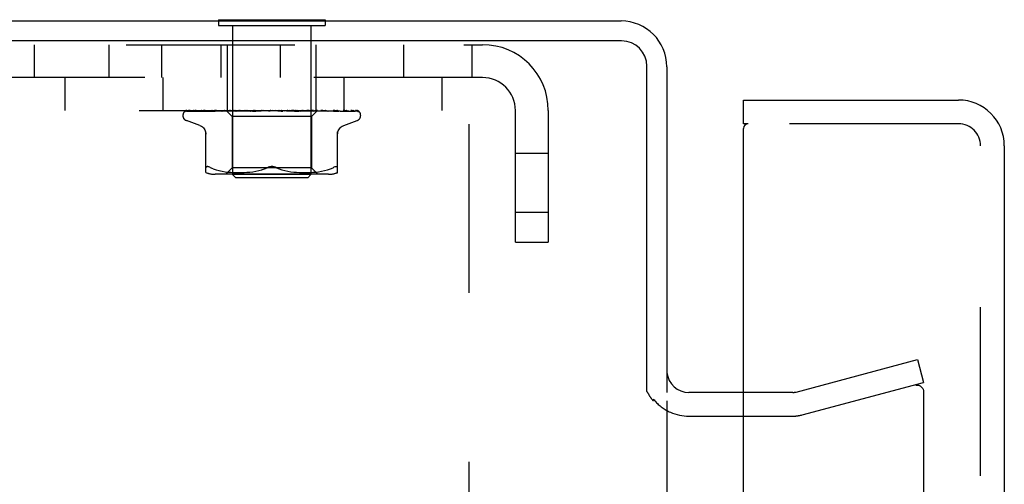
# Model space of a CAD drawing. Header units: inches. Extents: x 0 to 97.1, y 0 to 62.9.
# Tile 27 of 60: x 56.5 to 59.6, y 39.5 to 40.9. Entities that reach past the tile are written whole.
import ezdxf

# ---------------------------------------------------------------- set-up
doc = ezdxf.new("R2010")
doc.units = ezdxf.units.IN
doc.header["$LTSCALE"] = 5.342857
doc.header["$MEASUREMENT"] = 0
doc.linetypes.add('HIDDEN', pattern=[0.2, 0.1, -0.1])
doc.layers.get('0').update_dxf_attribs({"linetype": 'CONTINUOUS'})
doc.layers.add('DEFAULT_2', color=8, linetype='HIDDEN')
doc.layers.add('REAR_DOOR', color=7, linetype='CONTINUOUS')

msp = doc.modelspace()

# ---------------------------------------------------------------- linework, layer by layer
at = {"color": 3, "linetype": 'Continuous'}
for p, q in [((52.910346, 40.943072), (58.360346, 40.943072)), ((58.362346, 40.880072), (52.910346, 40.880072)), ((58.442346, 39.771131), (58.442346, 40.800072)), ((58.505346, 40.798072), (58.505346, 39.768072)), ((58.452013, 39.755717), (58.449783, 39.759567)), ((58.748268, 39.768072), (58.575346, 39.768072)), ((58.505346, 39.741072), (58.505346, 22.145072)), ((58.575346, 39.693072), (58.748268, 39.693072))]:
    msp.add_line(p, q, dxfattribs=at)
at = {"color": 7, "linetype": 'Continuous'}
for p, q in [((57.086846, 40.947072), (57.086846, 40.943072)), ((57.086846, 40.947072), (57.423846, 40.947072)), ((57.423846, 40.947072), (57.423846, 40.943072))]:
    msp.add_line(p, q, dxfattribs=at)
at = {"color": 3, "linetype": 'Continuous'}
for points in [[(58.449783, 39.759567), (58.449158, 39.760628), (58.448538, 39.761666), (58.447912, 39.762697), (58.447283, 39.763715), (58.446645, 39.764729), (58.445993, 39.765745), (58.445325, 39.766769), (58.444633, 39.76781), (58.443912, 39.768876), (58.44315, 39.769984), (58.442346, 39.771131)], [(58.463588, 39.741072), (58.462589, 39.742022), (58.461603, 39.742991), (58.460635, 39.743979), (58.459697, 39.744976), (58.458797, 39.745976), (58.457941, 39.746977), (58.457128, 39.747978), (58.456362, 39.748973), (58.455646, 39.749956), (58.454972, 39.750929), (58.454337, 39.751888), (58.453732, 39.752844), (58.453144, 39.753802), (58.452573, 39.75476), (58.452013, 39.755717)]]:
    msp.add_lwpolyline(points, dxfattribs=at)
for centre, radius, start, end in [((58.360346, 40.798072), 0.145, 0, 90), ((58.362346, 40.800072), 0.08, 0, 90), ((58.575346, 39.838072), 0.07, 185.541393, 270)]:
    msp.add_arc(centre, radius, start, end, dxfattribs=at)
at = {"color": 7, "linetype": 'Continuous'}
for start, end in [(218.754921, 221.964731), (246.132232, 270)]:
    msp.add_arc((58.575346, 39.838072), 0.145, start, end, dxfattribs=at)
at = {"layer": 'DEFAULT_2', "color": 8, "linetype": 'HIDDEN'}
for p, q in [((57.086846, 40.943072), (57.086846, 40.929072)), ((57.423846, 40.943072), (57.423846, 40.929072)), ((57.086846, 40.929072), (57.423846, 40.929072)), ((57.131346, 40.929072), (57.131346, 40.457072)), ((57.379346, 40.929072), (57.379346, 40.457072)), ((53.588346, 40.868072), (57.922346, 40.868072)), ((56.504943, 40.764072), (56.504943, 40.868072)), ((56.740346, 40.764072), (56.740346, 40.868072)), ((56.907846, 40.764072), (56.907846, 40.868072)), ((57.09525, 40.764072), (57.09525, 40.868072)), ((57.114846, 40.660072), (57.114846, 40.868072)), ((57.282846, 40.764072), (57.282846, 40.868072)), ((57.395846, 40.660072), (57.395846, 40.868072)), ((57.672346, 40.868072), (57.672346, 40.764072)), ((57.888346, 40.868072), (57.888346, 40.764072)), ((57.922346, 40.764072), (53.588346, 40.764072)), ((56.600246, 40.764072), (56.600246, 40.660072)), ((56.910246, 40.764072), (56.910246, 40.660072)), ((57.483046, 40.764072), (57.483046, 40.660072)), ((57.793046, 40.764072), (57.793046, 40.660072)), ((57.880346, 39.014072), (57.880346, 40.764072)), ((53.630346, 40.660072), (57.880346, 40.660072)), ((57.080101, 40.660072), (57.074102, 40.659457)), ((57.111134, 40.660072), (57.111882, 40.659285)), ((57.12197, 40.660072), (57.111228, 40.65906)), ((57.129292, 40.660072), (57.134491, 40.659308)), ((57.139186, 40.660072), (57.134782, 40.659308)), ((57.144842, 40.660072), (57.151314, 40.659308)), ((57.157472, 40.660072), (57.151685, 40.659308)), ((57.168637, 40.660072), (57.152698, 40.658647)), ((57.164387, 40.660072), (57.171896, 40.659308)), ((57.179295, 40.660072), (57.172334, 40.659308)), ((57.187219, 40.660072), (57.195495, 40.659308)), ((57.18856, 40.657453), (57.21842, 40.660072)), ((57.203867, 40.660072), (57.195984, 40.659308)), ((57.212513, 40.660072), (57.221257, 40.659308)), ((57.230299, 40.660072), (57.221779, 40.659308)), ((57.239356, 40.660072), (57.24825, 40.659308)), ((57.257637, 40.660072), (57.248787, 40.659308)), ((57.251818, 40.660072), (57.251442, 40.659877)), ((57.296714, 40.657453), (57.266776, 40.660072)), ((57.284892, 40.660072), (57.276033, 40.659308)), ((57.293784, 40.660072), (57.302022, 40.659308)), ((57.311079, 40.660072), (57.30253, 40.659308)), ((57.318783, 40.659955), (57.317434, 40.660072)), ((57.321824, 40.65969), (57.318783, 40.659955)), ((57.319402, 40.660072), (57.326857, 40.659308)), ((57.325389, 40.659377), (57.321824, 40.65969)), ((57.335251, 40.660072), (57.327323, 40.659308)), ((57.342705, 40.660072), (57.349108, 40.659308)), ((57.356536, 40.660072), (57.349514, 40.659308)), ((57.36285, 40.660072), (57.367969, 40.659308)), ((57.372617, 40.659464), (57.365887, 40.660072)), ((57.374164, 40.660072), (57.368301, 40.659308)), ((57.399597, 40.660072), (57.380596, 40.641071)), ((57.416648, 40.65946), (57.410355, 40.660072)), ((58.026346, 40.243072), (58.026346, 40.660072)), ((58.130346, 40.660072), (58.130346, 40.243072)), ((56.974096, 40.643575), (56.974096, 40.644405)), ((56.98278, 40.657429), (57.051615, 40.658429)), ((56.987112, 40.657429), (57.032751, 40.658103)), ((56.988305, 40.657429), (57.076285, 40.658738)), ((57.001147, 40.657429), (57.02235, 40.65776)), ((57.003489, 40.657429), (57.046012, 40.658103)), ((57.02235, 40.65776), (57.085863, 40.658738)), ((57.024126, 40.657411), (57.024382, 40.65743)), ((57.024377, 40.657429), (57.134833, 40.659286)), ((57.027785, 40.657429), (57.066085, 40.658104)), ((57.046012, 40.658103), (57.105606, 40.659031)), ((57.051615, 40.658429), (57.111882, 40.659285)), ((57.055583, 40.658429), (57.114529, 40.659285)), ((57.055966, 40.657429), (57.151385, 40.659286)), ((57.056003, 40.657433), (57.055971, 40.65743)), ((57.060317, 40.657429), (57.076288, 40.65776)), ((57.066085, 40.658104), (57.119803, 40.659031)), ((57.076288, 40.65776), (57.124286, 40.658739)), ((57.094779, 40.65743), (57.172004, 40.659286)), ((57.094986, 40.657444), (57.094783, 40.65743)), ((57.102592, 40.658212), (57.094993, 40.657444)), ((57.096594, 40.659031), (57.114426, 40.659285)), ((57.099919, 40.65743), (57.138497, 40.658431)), ((57.111228, 40.65906), (57.102592, 40.658212)), ((57.105143, 40.659031), (57.122272, 40.659285)), ((57.111855, 40.659312), (57.130096, 40.641071)), ((57.111876, 40.659291), (57.111859, 40.659308)), ((57.114529, 40.659285), (57.114401, 40.659308)), ((57.114427, 40.659285), (57.114502, 40.659308)), ((57.122273, 40.659285), (57.122037, 40.659308)), ((57.122071, 40.659285), (57.122237, 40.659308)), ((57.124286, 40.658739), (57.151761, 40.659286)), ((57.130096, 40.641071), (57.130096, 40.478048)), ((57.380596, 40.641071), (57.130096, 40.641071)), ((57.134834, 40.659285), (57.134491, 40.659308)), ((57.13454, 40.659285), (57.134782, 40.659308)), ((57.138497, 40.658431), (57.172451, 40.659287)), ((57.139701, 40.657449), (57.139419, 40.657432)), ((57.139428, 40.657432), (57.195668, 40.659288)), ((57.152698, 40.658647), (57.139706, 40.65745)), ((57.14518, 40.657432), (57.172264, 40.658433)), ((57.151762, 40.659285), (57.151314, 40.659308)), ((57.151385, 40.659285), (57.151685, 40.659308)), ((57.172452, 40.659286), (57.171896, 40.659308)), ((57.172005, 40.659286), (57.172334, 40.659308)), ((57.172264, 40.658433), (57.196176, 40.659288)), ((57.188551, 40.657452), (57.188351, 40.657438)), ((57.188361, 40.657438), (57.221582, 40.659294)), ((57.194564, 40.657443), (57.204347, 40.658117)), ((57.196176, 40.659288), (57.195495, 40.659308)), ((57.195668, 40.659288), (57.195984, 40.659308)), ((57.204347, 40.658117), (57.213794, 40.658751)), ((57.213794, 40.658751), (57.222162, 40.659297)), ((57.221582, 40.659294), (57.221779, 40.659308)), ((57.249653, 40.658971), (57.249566, 40.658901)), ((57.2498, 40.659096), (57.249731, 40.659037)), ((57.274816, 40.659323), (57.279558, 40.658778)), ((57.279558, 40.658778), (57.284845, 40.658146)), ((57.284845, 40.658146), (57.290243, 40.657478)), ((57.301763, 40.65929), (57.30253, 40.659308)), ((57.301763, 40.659291), (57.313689, 40.658744)), ((57.3023, 40.65929), (57.302022, 40.659308)), ((57.3023, 40.65929), (57.347235, 40.657434)), ((57.313689, 40.658744), (57.327198, 40.65811)), ((57.329563, 40.659008), (57.325389, 40.659377)), ((57.326709, 40.659287), (57.327082, 40.659291)), ((57.326709, 40.659287), (57.355774, 40.658431)), ((57.327187, 40.659287), (57.326857, 40.659308)), ((57.327082, 40.659291), (57.327323, 40.659308)), ((57.327187, 40.659287), (57.394224, 40.657431)), ((57.327198, 40.65811), (57.341243, 40.657435)), ((57.340201, 40.65806), (57.329563, 40.659008)), ((57.346947, 40.657453), (57.340201, 40.65806)), ((57.347239, 40.657434), (57.346975, 40.657451)), ((57.349013, 40.659286), (57.349514, 40.659308)), ((57.349013, 40.659286), (57.387549, 40.65843)), ((57.349427, 40.659287), (57.349108, 40.659308)), ((57.349426, 40.659286), (57.436142, 40.65743)), ((57.355774, 40.658431), (57.388755, 40.657431)), ((57.367906, 40.659285), (57.368301, 40.659308)), ((57.367906, 40.659286), (57.471501, 40.657429)), ((57.368243, 40.659285), (57.367969, 40.659308)), ((57.381435, 40.658645), (57.372617, 40.659464)), ((57.380596, 40.641071), (57.380596, 40.478048)), ((57.393964, 40.657447), (57.381435, 40.658645)), ((57.382717, 40.659285), (57.383006, 40.659308)), ((57.382718, 40.659285), (57.499035, 40.657429)), ((57.382966, 40.659285), (57.38276, 40.659308)), ((57.387549, 40.65843), (57.431375, 40.65743)), ((57.392915, 40.659285), (57.393097, 40.659308)), ((57.392916, 40.659285), (57.450395, 40.658429)), ((57.393068, 40.659285), (57.392946, 40.659308)), ((57.394224, 40.657431), (57.39397, 40.657447)), ((57.398134, 40.659285), (57.39821, 40.659308)), ((57.398135, 40.659285), (57.458297, 40.658429)), ((57.398186, 40.659285), (57.398159, 40.659308)), ((57.424727, 40.65864), (57.416648, 40.65946)), ((57.430412, 40.658738), (57.473047, 40.658103)), ((57.435722, 40.658429), (57.496147, 40.657429)), ((57.436137, 40.65743), (57.436006, 40.657439)), ((57.458012, 40.658429), (57.526977, 40.657429)), ((57.471582, 40.657425), (57.46551, 40.658196)), ((57.467607, 40.65743), (57.467662, 40.657428)), ((57.471497, 40.65743), (57.471522, 40.657429)), ((57.471522, 40.657429), (57.471591, 40.657424)), ((57.473047, 40.658103), (57.517752, 40.657429)), ((57.49903, 40.657429), (57.499493, 40.65739)), ((57.516903, 40.657442), (57.515698, 40.658111)), ((57.536596, 40.643575), (57.536596, 40.644405)), ((57.027354, 40.612521), (56.985063, 40.627914)), ((57.483338, 40.612521), (57.52563, 40.627914)), ((57.047013, 40.463564), (57.047013, 40.592786)), ((57.46368, 40.463564), (57.46368, 40.592786)), ((58.130346, 40.524322), (58.026346, 40.524322)), ((57.04961, 40.48229), (57.05092, 40.482424)), ((57.070058, 40.475377), (57.061596, 40.478983)), ((57.070029, 40.475387), (57.078918, 40.472312)), ((57.130096, 40.478048), (57.110096, 40.458048)), ((57.380596, 40.478048), (57.130096, 40.478048)), ((57.223265, 40.472258), (57.232182, 40.475344)), ((57.232161, 40.475336), (57.240763, 40.478983)), ((57.278531, 40.475336), (57.26993, 40.478983)), ((57.380596, 40.478048), (57.400596, 40.458048)), ((57.431774, 40.472312), (57.440664, 40.475387)), ((57.440634, 40.475377), (57.449096, 40.478983)), ((57.434939, 40.458048), (57.075754, 40.458048)), ((57.07887, 40.472326), (57.088276, 40.469803)), ((57.088223, 40.469816), (57.097831, 40.467801)), ((57.09778, 40.46781), (57.107368, 40.466289)), ((57.107318, 40.466296), (57.116737, 40.465185)), ((57.116681, 40.465191), (57.125664, 40.464421)), ((57.125582, 40.464426), (57.134314, 40.463937)), ((57.141346, 40.447072), (57.131346, 40.457072)), ((57.379346, 40.457072), (57.131346, 40.457072)), ((57.134199, 40.463942), (57.142696, 40.463652)), ((57.369346, 40.447072), (57.141346, 40.447072)), ((57.142551, 40.463655), (57.151007, 40.463568)), ((57.150837, 40.463568), (57.159433, 40.463649)), ((57.159244, 40.463645), (57.16802, 40.463936)), ((57.167822, 40.463927), (57.176907, 40.46444)), ((57.176711, 40.464426), (57.186004, 40.465224)), ((57.185824, 40.465205), (57.195318, 40.466332)), ((57.195164, 40.466311), (57.204709, 40.467834)), ((57.204588, 40.467812), (57.214089, 40.469797)), ((57.214006, 40.469778), (57.223313, 40.472273)), ((57.28738, 40.472273), (57.296687, 40.469778)), ((57.296603, 40.469797), (57.306104, 40.467812)), ((57.305984, 40.467834), (57.315529, 40.466311)), ((57.315375, 40.466332), (57.324869, 40.465205)), ((57.324688, 40.465224), (57.333981, 40.464426)), ((57.333786, 40.46444), (57.342871, 40.463927)), ((57.342672, 40.463936), (57.351449, 40.463645)), ((57.35126, 40.463649), (57.359856, 40.463568)), ((57.359686, 40.463568), (57.368141, 40.463655)), ((57.367997, 40.463652), (57.376493, 40.463942)), ((57.369346, 40.447072), (57.379346, 40.457072)), ((57.376378, 40.463937), (57.385111, 40.464426)), ((57.385029, 40.464421), (57.394011, 40.465191)), ((57.393955, 40.465185), (57.403375, 40.466296)), ((57.403325, 40.466289), (57.412912, 40.46781)), ((57.412861, 40.467801), (57.422469, 40.469816)), ((57.422417, 40.469803), (57.431822, 40.472326)), ((58.130346, 40.336822), (58.026346, 40.336822)), ((58.026346, 40.243072), (58.130346, 40.243072)), ((58.914149, 39.769435), (59.298443, 39.872406)), ((59.298443, 39.872406), (59.317854, 39.799961)), ((58.93356, 39.69699), (59.317854, 39.799961)), ((58.903796, 39.768072), (58.748268, 39.768072)), ((59.317854, 39.770494), (59.317854, 22.11565)), ((58.748268, 39.693072), (58.903796, 39.693072))]:
    msp.add_line(p, q, dxfattribs=at)
for points in [[(56.986805, 40.660072), (56.985283, 40.659615), (56.983973, 40.659144), (56.98274, 40.658618), (56.981559, 40.658023), (56.98041, 40.657319), (56.979283, 40.656452), (56.978439, 40.655627)], [(56.985306, 40.660072), (56.984969, 40.659947), (56.984546, 40.659778), (56.984134, 40.659601), (56.983733, 40.659416), (56.983345, 40.659224), (56.982968, 40.659028), (56.982605, 40.658827), (56.982255, 40.658623), (56.981919, 40.658416), (56.981596, 40.658209), (56.981286, 40.658001), (56.980989, 40.657793), (56.980707, 40.657586), (56.980439, 40.657382), (56.980187, 40.657182), (56.979949, 40.656986), (56.979727, 40.656797), (56.979522, 40.656617), (56.979334, 40.656446), (56.979162, 40.656286), (56.979011, 40.656143), (56.978887, 40.656023)], [(56.9971, 40.660072), (56.995452, 40.659757), (56.9935, 40.659346), (56.991631, 40.658916), (56.989843, 40.658466), (56.988133, 40.657995), (56.986507, 40.657501), (56.985402, 40.657137)], [(56.992246, 40.660072), (56.991589, 40.659831), (56.990873, 40.659538), (56.99019, 40.659229), (56.989545, 40.658912), (56.988938, 40.658592), (56.98837, 40.658275), (56.987848, 40.65797), (56.987373, 40.657681), (56.986616, 40.65721)], [(57.016543, 40.660072), (57.014713, 40.659812), (57.012095, 40.659418), (57.009521, 40.659007), (57.006997, 40.658582), (57.004521, 40.658141), (57.002101, 40.657685), (57.000419, 40.657353)], [(57.008618, 40.660072), (57.007987, 40.659845), (57.007257, 40.659556), (57.006556, 40.659253), (57.00589, 40.658945), (57.005259, 40.658639), (57.00467, 40.658342), (57.003643, 40.657814)], [(57.044535, 40.660072), (57.04248, 40.659834), (57.039251, 40.659445), (57.036021, 40.659039), (57.0328, 40.65862), (57.029588, 40.658185), (57.024135, 40.657411)], [(57.033834, 40.660072), (57.033599, 40.659989), (57.032696, 40.659645), (57.031842, 40.659286), (57.031054, 40.658933), (57.02967, 40.658288)], [(57.066981, 40.660072), (57.066449, 40.659873), (57.065617, 40.659534), (57.06482, 40.659188), (57.063345, 40.65852)], [(57.106848, 40.660072), (57.106694, 40.660011), (57.105849, 40.659657), (57.105027, 40.659287)], [(57.111386, 40.660072), (57.111454, 40.65988), (57.111555, 40.659689), (57.11169, 40.659498), (57.111859, 40.659308)], [(57.112255, 40.660072), (57.112744, 40.65988), (57.113264, 40.659689), (57.113816, 40.659498), (57.114401, 40.659308)], [(57.113108, 40.660072), (57.113472, 40.659798), (57.113784, 40.659582), (57.114048, 40.659423), (57.114258, 40.659323), (57.114409, 40.659285), (57.114427, 40.659285)], [(57.114371, 40.660072), (57.114522, 40.659798), (57.114613, 40.659582), (57.114647, 40.659423), (57.114622, 40.659323), (57.114529, 40.659285)], [(57.115719, 40.660072), (57.115364, 40.65988), (57.115043, 40.659689), (57.114756, 40.659498), (57.114502, 40.659308)], [(57.118297, 40.660072), (57.119188, 40.65988), (57.120108, 40.659689), (57.121058, 40.659498), (57.122037, 40.659308)], [(57.120224, 40.660072), (57.120676, 40.659798), (57.121084, 40.659582), (57.121451, 40.659423), (57.121768, 40.659323), (57.122029, 40.659285), (57.122071, 40.659285)], [(57.125099, 40.660072), (57.124334, 40.65988), (57.123602, 40.659689), (57.122903, 40.659498), (57.122237, 40.659308)], [(57.122704, 40.660072), (57.122738, 40.659798), (57.122712, 40.659582), (57.122626, 40.659423), (57.122484, 40.659323), (57.122273, 40.659285)], [(57.132223, 40.660072), (57.132747, 40.659798), (57.133236, 40.659582), (57.133692, 40.659423), (57.134107, 40.659323), (57.134469, 40.659285), (57.13454, 40.659285)], [(57.135831, 40.660072), (57.135747, 40.659798), (57.135605, 40.659582), (57.135403, 40.659423), (57.135147, 40.659323), (57.134834, 40.659285)], [(57.148672, 40.660072), (57.14925, 40.659798), (57.149801, 40.659582), (57.150331, 40.659423), (57.150827, 40.659323), (57.151277, 40.659285), (57.151385, 40.659285)], [(57.151975, 40.660072), (57.151332, 40.659778), (57.150664, 40.65945)], [(57.153278, 40.660072), (57.153078, 40.659798), (57.152825, 40.659582), (57.152514, 40.659423), (57.152155, 40.659323), (57.151762, 40.659285)], [(57.168976, 40.660072), (57.169587, 40.659798), (57.170182, 40.659582), (57.170765, 40.659423), (57.171325, 40.659323), (57.171846, 40.659285), (57.172005, 40.659286)], [(57.174413, 40.660072), (57.174106, 40.659798), (57.17375, 40.659582), (57.173342, 40.659423), (57.172892, 40.659323), (57.172452, 40.659286)], [(57.192402, 40.660072), (57.193024, 40.659798), (57.19364, 40.659582), (57.194257, 40.659423), (57.194859, 40.659323), (57.195433, 40.659285), (57.195668, 40.659288)], [(57.198474, 40.660072), (57.19807, 40.659798), (57.197625, 40.659582), (57.197134, 40.659423), (57.19661, 40.659323), (57.196176, 40.659288)], [(57.200674, 40.660072), (57.200416, 40.659933), (57.199907, 40.659645), (57.198913, 40.659055)], [(57.218103, 40.660072), (57.218713, 40.659798), (57.219328, 40.659582), (57.219956, 40.659423), (57.22058, 40.659323), (57.221186, 40.659285), (57.221582, 40.659294)], [(57.22459, 40.660072), (57.224104, 40.659798), (57.223586, 40.659582), (57.22303, 40.659423), (57.22245, 40.659323), (57.222162, 40.659297)], [(57.245151, 40.660072), (57.245726, 40.659798), (57.246318, 40.659582), (57.246934, 40.659423), (57.247557, 40.659323), (57.248173, 40.659285), (57.248787, 40.659308)], [(57.251442, 40.659877), (57.251268, 40.659798), (57.250695, 40.659582), (57.250094, 40.659423), (57.249479, 40.659323), (57.248867, 40.659285), (57.24825, 40.659308)], [(57.249067, 40.658532), (57.249362, 40.658727), (57.249751, 40.65897), (57.250157, 40.659209), (57.250583, 40.659444), (57.25103, 40.659677), (57.251442, 40.659877)], [(57.251006, 40.660072), (57.250758, 40.659903), (57.250558, 40.659754), (57.250392, 40.65962), (57.250273, 40.659519), (57.250187, 40.659443), (57.250131, 40.659392)], [(57.272566, 40.660072), (57.273087, 40.659798), (57.273635, 40.659582), (57.274216, 40.659423), (57.274816, 40.659323)], [(57.279173, 40.660072), (57.278578, 40.659798), (57.277972, 40.659582), (57.277347, 40.659423), (57.276721, 40.659323), (57.276107, 40.659285), (57.275501, 40.659308)], [(57.29033, 40.657468), (57.289904, 40.65753), (57.28924, 40.657684), (57.288601, 40.657898), (57.288022, 40.658146), (57.287498, 40.658413), (57.287033, 40.658684), (57.286612, 40.658952), (57.286218, 40.659216), (57.285843, 40.659473), (57.285475, 40.659722), (57.285089, 40.659969), (57.284919, 40.660072)], [(57.29936, 40.660072), (57.299807, 40.659798), (57.300291, 40.659582), (57.300817, 40.659423), (57.301371, 40.659323), (57.301763, 40.65929)], [(57.305667, 40.660072), (57.305049, 40.659798), (57.304431, 40.659582), (57.303806, 40.659423), (57.30319, 40.659323), (57.302597, 40.659285), (57.3023, 40.65929)], [(57.324562, 40.660072), (57.32489, 40.659817), (57.325257, 40.659612), (57.325666, 40.659454), (57.326109, 40.659347), (57.32658, 40.659293), (57.326709, 40.659287)], [(57.330343, 40.660072), (57.329724, 40.659798), (57.329116, 40.659582), (57.328513, 40.659423), (57.327929, 40.659323), (57.327379, 40.659285), (57.327187, 40.659287)], [(57.341261, 40.657435), (57.340661, 40.657494), (57.339988, 40.65763), (57.339285, 40.657839), (57.338596, 40.6581), (57.337926, 40.658399), (57.337287, 40.658715), (57.336674, 40.659039), (57.336077, 40.659362), (57.335483, 40.65968), (57.334878, 40.659987), (57.334701, 40.660072)], [(57.347263, 40.660072), (57.347518, 40.659798), (57.347824, 40.659582), (57.348185, 40.659423), (57.348591, 40.659323), (57.349013, 40.659286)], [(57.352308, 40.660072), (57.351706, 40.659797), (57.351131, 40.659581), (57.350578, 40.659423), (57.350054, 40.659324), (57.349565, 40.659286), (57.349427, 40.659287)], [(57.366642, 40.660072), (57.366785, 40.659798), (57.366983, 40.659582), (57.367241, 40.659423), (57.36755, 40.659323), (57.367906, 40.659285)], [(57.370768, 40.660072), (57.370214, 40.659798), (57.369692, 40.659582), (57.369196, 40.659423), (57.368739, 40.659323), (57.368332, 40.659285), (57.368243, 40.659285)], [(57.37911, 40.660072), (57.38007, 40.65988), (57.380999, 40.659689), (57.381895, 40.659498), (57.38276, 40.659308)], [(57.384877, 40.658664), (57.383397, 40.659372), (57.382647, 40.659722), (57.381838, 40.660072)], [(57.381998, 40.660072), (57.382024, 40.659798), (57.382108, 40.659582), (57.382253, 40.659423), (57.382453, 40.659323), (57.382717, 40.659285)], [(57.385057, 40.660072), (57.384566, 40.659798), (57.384116, 40.659582), (57.383702, 40.659423), (57.383335, 40.659323), (57.383022, 40.659285), (57.382966, 40.659285)], [(57.387497, 40.660072), (57.386416, 40.65988), (57.385307, 40.659689), (57.384171, 40.659498), (57.383006, 40.659308)], [(57.390897, 40.660072), (57.39146, 40.65988), (57.391988, 40.659689), (57.392484, 40.659498), (57.392946, 40.659308)], [(57.392777, 40.660072), (57.392685, 40.659798), (57.392651, 40.659582), (57.392678, 40.659423), (57.392762, 40.659323), (57.392915, 40.659285)], [(57.394657, 40.660072), (57.394248, 40.659798), (57.393886, 40.659582), (57.393569, 40.659423), (57.393304, 40.659323), (57.393097, 40.659285), (57.393068, 40.659285)], [(57.396054, 40.660072), (57.395361, 40.65988), (57.394637, 40.659689), (57.393883, 40.659498), (57.393097, 40.659308)], [(57.397785, 40.660072), (57.397929, 40.65988), (57.398039, 40.659689), (57.398116, 40.659498), (57.398159, 40.659308)], [(57.398589, 40.660072), (57.398382, 40.659798), (57.398232, 40.659582), (57.39814, 40.659423), (57.398104, 40.659323), (57.398128, 40.659285), (57.398134, 40.659285)], [(57.399223, 40.660072), (57.398909, 40.659798), (57.398649, 40.659582), (57.39844, 40.659423), (57.398287, 40.659323), (57.398194, 40.659285), (57.398186, 40.659285)], [(57.399525, 40.660072), (57.399245, 40.65988), (57.398933, 40.659689), (57.398588, 40.659498), (57.39821, 40.659308)], [(57.426542, 40.659232), (57.425777, 40.659569), (57.424988, 40.659896), (57.424532, 40.660072)], [(57.46551, 40.658196), (57.461964, 40.658629), (57.45843, 40.659047), (57.454909, 40.659452), (57.449248, 40.660072)], [(57.467662, 40.657428), (57.467656, 40.657428), (57.46753, 40.657453), (57.467253, 40.657529), (57.466838, 40.657673), (57.466311, 40.657882), (57.465712, 40.658141), (57.465049, 40.65844), (57.464338, 40.658766), (57.463577, 40.659111), (57.46275, 40.659471), (57.46187, 40.659827), (57.461207, 40.660072)], [(57.499486, 40.65739), (57.497511, 40.657718), (57.494694, 40.658168), (57.49184, 40.658605), (57.488957, 40.659027), (57.486045, 40.659434), (57.483111, 40.659825), (57.481169, 40.660072)], [(57.493979, 40.658611), (57.493297, 40.658934), (57.492569, 40.659264), (57.491803, 40.65959), (57.491, 40.659902), (57.490522, 40.660072)], [(57.518869, 40.657285), (57.517483, 40.657626), (57.515467, 40.658092), (57.513378, 40.658542), (57.511223, 40.658975), (57.509001, 40.659392), (57.506714, 40.659792), (57.504987, 40.660072)], [(57.515698, 40.658111), (57.515202, 40.658381), (57.51467, 40.658659), (57.514107, 40.658942), (57.513515, 40.659223), (57.512895, 40.659499), (57.512249, 40.659764), (57.511578, 40.660014), (57.511411, 40.660072)], [(57.529698, 40.656741), (57.528822, 40.657185), (57.527523, 40.657764), (57.526148, 40.658297), (57.524696, 40.658791), (57.523158, 40.659255), (57.521526, 40.659691), (57.519902, 40.660072)], [(57.529283, 40.656617), (57.5293, 40.656606), (57.529248, 40.656643), (57.529104, 40.656748), (57.528878, 40.656914), (57.528584, 40.657129), (57.528238, 40.657376), (57.527842, 40.657648), (57.527406, 40.657937), (57.52693, 40.658237), (57.526417, 40.658542), (57.525869, 40.658848), (57.525287, 40.65915), (57.524673, 40.659444), (57.524027, 40.659725), (57.523353, 40.659988), (57.523119, 40.660072)], [(57.527536, 40.659237), (57.5274, 40.659305), (57.526528, 40.659702), (57.525559, 40.660072)], [(56.978887, 40.656023), (56.978621, 40.655764), (56.97861, 40.655753), (56.978632, 40.655773), (56.978695, 40.655832), (56.978819, 40.65594), (56.978981, 40.656074), (56.979172, 40.65622), (56.979386, 40.65637), (56.979615, 40.656517), (56.97986, 40.656659), (56.980121, 40.656794), (56.980397, 40.656921), (56.980686, 40.657037), (56.980988, 40.657141), (56.9813, 40.65723), (56.981622, 40.657305), (56.981951, 40.657362), (56.982287, 40.657403), (56.982627, 40.657425), (56.982783, 40.657429)], [(56.985411, 40.657141), (56.985468, 40.65716), (56.985959, 40.657295), (56.986538, 40.657392), (56.987117, 40.657429)], [(56.986272, 40.657), (56.986242, 40.656983), (56.986237, 40.65698), (56.986357, 40.657036), (56.986599, 40.657132), (56.986957, 40.657245), (56.98741, 40.657345), (56.987931, 40.657412), (56.988306, 40.657429)], [(56.986616, 40.65721), (56.986369, 40.657058), (56.986272, 40.657)], [(57.000418, 40.657355), (57.000689, 40.657398), (57.001152, 40.657429)], [(57.00261, 40.657315), (57.00258, 40.657303), (57.002633, 40.65732), (57.002821, 40.657364), (57.003144, 40.65741), (57.003487, 40.657429)], [(57.003643, 40.657814), (57.003227, 40.657603), (57.002891, 40.65744), (57.002666, 40.657338), (57.00261, 40.657315)], [(57.027923, 40.657526), (57.027795, 40.657481), (57.027609, 40.657425), (57.027555, 40.657412), (57.02764, 40.657423), (57.027783, 40.65743)], [(57.02967, 40.658288), (57.029078, 40.658014), (57.028546, 40.657777), (57.02811, 40.657597), (57.027923, 40.657526)], [(57.074102, 40.659457), (57.070319, 40.659053), (57.066502, 40.658635), (57.062652, 40.658204), (57.056012, 40.657434)], [(57.063345, 40.65852), (57.062666, 40.658218), (57.062038, 40.657953), (57.061469, 40.657733), (57.060993, 40.657575), (57.060632, 40.65748), (57.060404, 40.657439), (57.060317, 40.65743), (57.060315, 40.65743)], [(57.105027, 40.659287), (57.103437, 40.658551), (57.102677, 40.658217), (57.101949, 40.657926), (57.101285, 40.657697), (57.100705, 40.65754), (57.10024, 40.657457), (57.099917, 40.657431)], [(57.150664, 40.65945), (57.149312, 40.658771), (57.148614, 40.658437), (57.147897, 40.658124), (57.147182, 40.657852), (57.146476, 40.657637), (57.145829, 40.6575), (57.145278, 40.657438), (57.145168, 40.657433)], [(57.198913, 40.659055), (57.198397, 40.658758), (57.19785, 40.658463), (57.197261, 40.658179), (57.196636, 40.65792), (57.195973, 40.657699), (57.195307, 40.65754), (57.19467, 40.657453), (57.194524, 40.657442)], [(57.222162, 40.659297), (57.221861, 40.659285), (57.221257, 40.659308)], [(57.249056, 40.658525), (57.248722, 40.658315), (57.248314, 40.658093), (57.247847, 40.657883), (57.247327, 40.657699), (57.246756, 40.657554), (57.24616, 40.657462), (57.245568, 40.657429), (57.244981, 40.657453)], [(57.24947, 40.658825), (57.249364, 40.658744), (57.249246, 40.658657), (57.249114, 40.658564), (57.249056, 40.658524)], [(57.250046, 40.659309), (57.250008, 40.65928), (57.249924, 40.659206), (57.249791, 40.65909), (57.249607, 40.658935), (57.249368, 40.658747), (57.249067, 40.658532)], [(57.250131, 40.659392), (57.250007, 40.659279), (57.249963, 40.659239), (57.249914, 40.659196)], [(57.274816, 40.659323), (57.275419, 40.659285), (57.276033, 40.659308)], [(57.388764, 40.657431), (57.388637, 40.657437), (57.388188, 40.657488), (57.387638, 40.657602), (57.387009, 40.657786), (57.386326, 40.658033), (57.385608, 40.658331), (57.384877, 40.658664)], [(57.397849, 40.658738), (57.450183, 40.65776), (57.467605, 40.657429)], [(57.435998, 40.65744), (57.433017, 40.657763), (57.424727, 40.65864)], [(57.431378, 40.65743), (57.431186, 40.657446), (57.430871, 40.657498), (57.430442, 40.657606), (57.429919, 40.657774), (57.429321, 40.658), (57.428676, 40.658268), (57.427991, 40.658572), (57.426542, 40.659232)], [(57.450395, 40.658429), (57.494441, 40.65776), (57.515977, 40.657429)], [(57.49665, 40.657378), (57.496656, 40.657376), (57.496587, 40.657398), (57.496393, 40.657471), (57.496081, 40.657604), (57.49567, 40.657793), (57.495175, 40.658029), (57.493979, 40.658611)], [(57.496149, 40.657429), (57.496401, 40.657416), (57.496599, 40.657388), (57.49665, 40.657378)], [(57.515977, 40.657429), (57.51642, 40.657404), (57.516866, 40.657336), (57.517181, 40.657257), (57.517303, 40.657218)], [(57.517303, 40.657218), (57.517359, 40.657198), (57.517407, 40.657179), (57.51734, 40.657211), (57.517167, 40.6573), (57.516903, 40.657442)], [(57.517747, 40.657429), (57.518183, 40.657405), (57.518666, 40.657333), (57.518873, 40.657286)], [(57.526376, 40.657429), (57.526806, 40.657408), (57.527403, 40.657328), (57.527952, 40.657198), (57.52843, 40.657039), (57.528814, 40.656875), (57.529093, 40.656731), (57.529251, 40.656638), (57.529283, 40.656617)], [(57.526973, 40.657429), (57.527605, 40.657388), (57.52821, 40.657286), (57.528772, 40.657133), (57.529275, 40.656944), (57.529706, 40.656737)], [(57.027822, 40.612351), (57.029739, 40.611574), (57.032999, 40.609863), (57.036036, 40.607742), (57.038798, 40.60523), (57.041231, 40.602373), (57.043278, 40.599219), (57.044902, 40.595831), (57.046076, 40.592277), (57.04678, 40.588614), (57.047013, 40.584943)], [(57.46368, 40.584943), (57.463913, 40.588614), (57.464617, 40.592277), (57.46579, 40.595831), (57.467415, 40.599219), (57.469461, 40.602373), (57.471895, 40.60523), (57.474657, 40.607742), (57.477693, 40.609863), (57.480953, 40.611574), (57.482871, 40.612351)], [(57.04961, 40.48229), (57.04854, 40.481893), (57.047727, 40.481217), (57.047199, 40.480245), (57.047013, 40.478983)], [(57.061596, 40.478983), (57.058838, 40.480245), (57.056398, 40.481217), (57.054293, 40.481893), (57.052475, 40.48229), (57.05092, 40.482424)], [(57.240763, 40.478983), (57.243138, 40.48003), (57.245573, 40.48089), (57.248049, 40.481566), (57.250526, 40.48205), (57.252963, 40.482334), (57.255346, 40.482421)], [(57.255346, 40.482421), (57.253438, 40.482363), (57.251516, 40.482187), (57.24958, 40.481887), (57.247669, 40.481478), (57.245814, 40.480964), (57.244033, 40.480365), (57.24235, 40.479708), (57.240763, 40.478983)], [(57.26993, 40.478983), (57.268673, 40.479562), (57.267349, 40.480105), (57.265952, 40.480616), (57.264499, 40.481079), (57.263001, 40.481483), (57.26147, 40.481822), (57.259915, 40.482086), (57.258361, 40.482276), (57.25684, 40.482387), (57.255346, 40.482421)], [(57.255346, 40.482421), (57.257733, 40.482333), (57.260171, 40.482049), (57.262648, 40.481565), (57.265124, 40.480889), (57.267557, 40.480029), (57.26993, 40.478983)], [(57.26993, 40.478983), (57.27851, 40.475344), (57.287428, 40.472258)], [(57.456399, 40.481893), (57.454294, 40.481217), (57.451855, 40.480245), (57.449096, 40.478983)], [(57.456399, 40.481893), (57.458218, 40.48229), (57.459772, 40.482424), (57.461082, 40.48229)], [(57.46368, 40.478983), (57.463493, 40.480245), (57.462966, 40.481217), (57.462152, 40.481893), (57.461082, 40.48229)], [(59.298536, 39.790494), (59.296943, 39.790426), (59.295365, 39.790222), (59.293797, 39.789883)], [(59.312749, 39.784038), (59.311621, 39.785207), (59.310402, 39.786275), (59.309103, 39.787236), (59.307732, 39.788082), (59.306298, 39.788808), (59.30481, 39.789409), (59.30328, 39.789881), (59.301718, 39.79022), (59.300134, 39.790425), (59.298536, 39.790494)], [(59.312749, 39.784038), (59.313781, 39.782777), (59.314709, 39.781432), (59.315526, 39.780012), (59.316227, 39.778527), (59.316808, 39.776987), (59.317263, 39.775403), (59.317591, 39.773786), (59.317787, 39.772151), (59.317854, 39.770494)]]:
    msp.add_lwpolyline(points, dxfattribs=at)
for centre, radius, start, end in [((57.922346, 40.660072), 0.208, 0, 90), ((57.922346, 40.660072), 0.104, 0, 90), ((56.990763, 40.644405), 0.016667, 137.764659, 180), ((56.990763, 40.643575), 0.016667, 180, 250), ((57.51993, 40.643575), 0.016667, 290, 360), ((57.51993, 40.644405), 0.016667, 0, 62.851231), ((57.075754, 40.535625), 0.077578, 247.923935, 270), ((57.434939, 40.535625), 0.077578, 270, 292.076065), ((58.903796, 39.808072), 0.04, 270, 285), ((58.575346, 39.838072), 0.145, 221.964731, 246.132232), ((58.903796, 39.808072), 0.115, 270, 285)]:
    msp.add_arc(centre, radius, start, end, dxfattribs=at)
at = {"layer": 'REAR_DOOR', "color": 7, "linetype": 'Continuous'}
for p, q in [((58.748268, 40.618072), (58.748268, 40.693072)), ((58.763268, 40.618072), (58.748268, 40.618072))]:
    msp.add_line(p, q, dxfattribs=at)
at = {"layer": 'REAR_DOOR', "color": 3, "linetype": 'Continuous'}
for p, q in [((58.748268, 40.693072), (59.428268, 40.693072)), ((58.748268, 37.534572), (58.748268, 40.603072)), ((59.573268, 40.548072), (59.573268, 36.693072))]:
    msp.add_line(p, q, dxfattribs=at)
at = {"layer": 'REAR_DOOR', "color": 8, "linetype": 'HIDDEN'}
for p, q in [((59.428268, 40.618072), (58.763268, 40.618072)), ((59.498268, 21.338072), (59.498268, 40.548072))]:
    msp.add_line(p, q, dxfattribs=at)
at = {"layer": 'REAR_DOOR', "color": 3, "linetype": 'Continuous'}
for centre, radius, start, end in [((59.428268, 40.548072), 0.145, 0, 90), ((58.763268, 40.603072), 0.015, 90, 180)]:
    msp.add_arc(centre, radius, start, end, dxfattribs=at)
at = {"layer": 'REAR_DOOR', "color": 8, "linetype": 'HIDDEN'}
msp.add_arc((59.428268, 40.548072), 0.07, 0, 90, dxfattribs=at)

doc.saveas('drawing.dxf')
